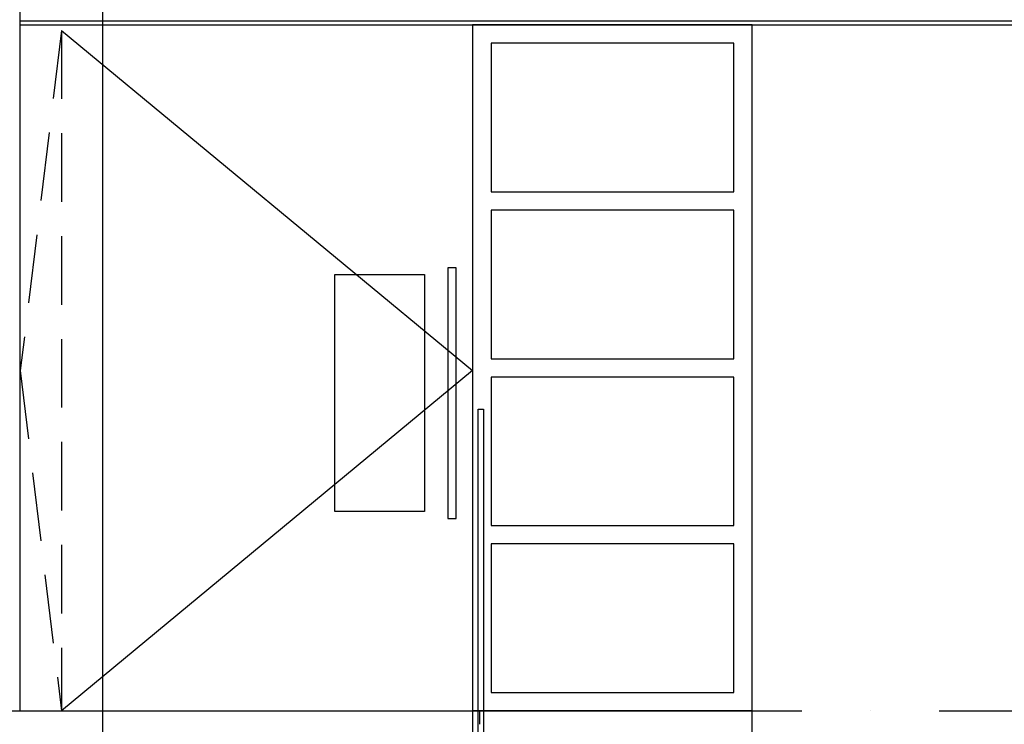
# Model space of a CAD drawing. Extents: x -18628 to 99585, y 127200 to 154480.
# Tile 10 of 59: x -463 to 3129, y 142767 to 145335. Entities that reach past the tile are written whole.
import ezdxf

# ---------------------------------------------------------------- set-up
doc = ezdxf.new("R2010")
doc.units = 0
doc.header["$LTSCALE"] = 1000
doc.header["$MEASUREMENT"] = 0
doc.linetypes.add('DASHDOT', pattern=[1, 0.5, -0.25, 0, -0.25])
doc.linetypes.add('HIDDEN', pattern=[0.375, 0.25, -0.125])
doc.layers.add('B02', color=7, linetype='CONTINUOUS')
doc.layers.add('B03', color=7, linetype='CONTINUOUS')

msp = doc.modelspace()

# ---------------------------------------------------------------- linework, layer by layer
at = {"layer": 'B02', "color": 5, "linetype": 'Continuous'}
msp.add_line((-160.5, 151594.9), (-160.5, 127199.6), dxfattribs=at)
at = {"layer": 'B02', "color": 5, "linetype": 'DASHDOT'}
msp.add_line((-15111, 142816), (88225.3, 142816), dxfattribs=at)
at = {"layer": 'B03', "color": 7, "linetype": 'Continuous'}
for p, q in [((-460.5, 142816), (-460.5, 147074)), ((-460.5, 145331), (5739.5, 145331)), ((-460.5, 145316), (5739.5, 145316))]:
    msp.add_line(p, q, dxfattribs=at)
at = {"layer": 'B03', "color": 1, "linetype": 'HIDDEN'}
for p, q in [((-310.5, 145296), (-460.5, 144056)), ((-310.5, 145296), (-310.5, 142816)), ((-460.5, 144056), (-310.5, 142816))]:
    msp.add_line(p, q, dxfattribs=at)
at = {"layer": 'B03', "color": 1, "linetype": 'Continuous'}
for p, q in [((-310.5, 145296), (1189.5, 144056)), ((2209.5, 145316), (1189.5, 145316)), ((1189.5, 145316), (1189.5, 142816)), ((2209.5, 142816), (2209.5, 145316)), ((2142.5, 145249), (1256.5, 145249)), ((1256.5, 145249), (1256.5, 144707.7)), ((2142.5, 144707.7), (2142.5, 145249)), ((1256.5, 144707.7), (2142.5, 144707.7)), ((2142.5, 144640.7), (1256.5, 144640.7)), ((1256.5, 144640.7), (1256.5, 144099.5)), ((2142.5, 144099.5), (2142.5, 144640.7)), ((1129.5, 144431), (1099.5, 144431)), ((1099.5, 144431), (1099.5, 143517)), ((1129.5, 143517), (1129.5, 144431)), ((686.5, 143542), (686.5, 144406)), ((686.5, 144406), (1014.5, 144406)), ((1014.5, 144406), (1014.5, 143542)), ((1256.5, 144099.5), (2142.5, 144099.5)), ((1189.5, 144056), (-310.5, 142816)), ((2142.5, 144032.5), (1256.5, 144032.5)), ((1256.5, 144032.5), (1256.5, 143491.2)), ((2142.5, 143491.2), (2142.5, 144032.5)), ((1209.5, 142316), (1209.5, 143916)), ((1209.5, 143916), (1229.5, 143916)), ((1229.5, 143916), (1229.5, 142316)), ((1014.5, 143542), (686.5, 143542)), ((1099.5, 143517), (1129.5, 143517)), ((1256.5, 143491.2), (2142.5, 143491.2)), ((2142.5, 143424.2), (1256.5, 143424.2)), ((1256.5, 143424.2), (1256.5, 142883)), ((2142.5, 142883), (2142.5, 143424.2)), ((1256.5, 142883), (2142.5, 142883)), ((-560.5, 142816), (1214.5, 142816)), ((1189.5, 142816), (2209.5, 142816)), ((2209.5, 142816), (1189.5, 142816)), ((1189.5, 142816), (1189.5, 142316)), ((1214.5, 142816), (1214.5, 142768)), ((2209.5, 142316), (2209.5, 142816))]:
    msp.add_line(p, q, dxfattribs=at)

doc.saveas('drawing.dxf')
